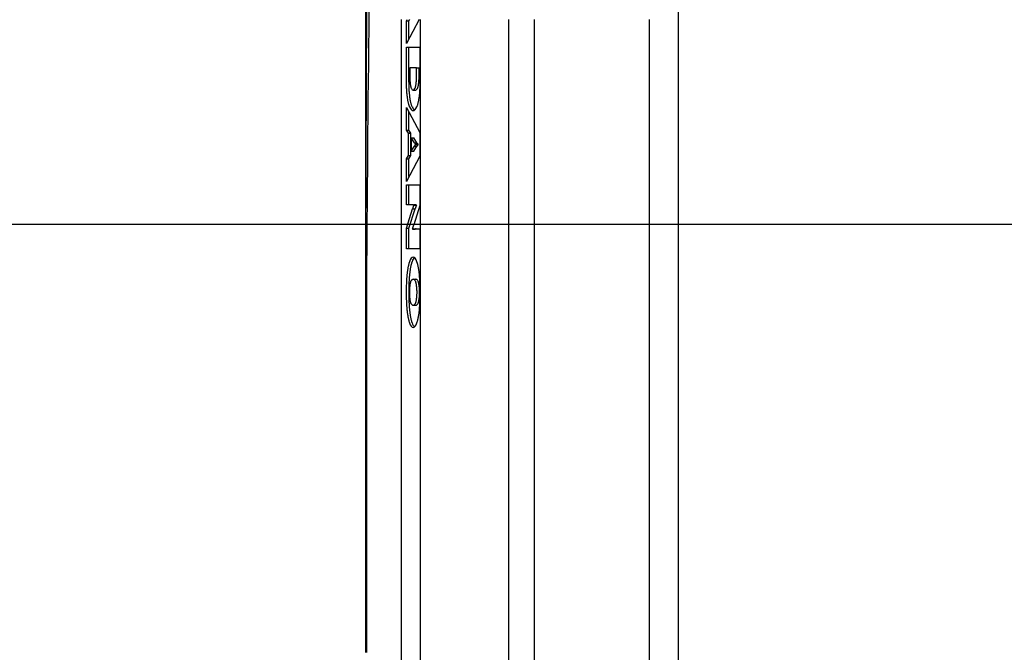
# Model space of a CAD drawing. Extents: x 17270 to 64146, y 4475 to 40036.
# Tile 41 of 53: x 33435 to 34574, y 35366 to 36098. Entities that reach past the tile are written whole.
import ezdxf

# ---------------------------------------------------------------- set-up
doc = ezdxf.new("R2010")
doc.units = 0
doc.layers.get('0').update_dxf_attribs({"linetype": 'CONTINUOUS'})

msp = doc.modelspace()

# ---------------------------------------------------------------- linework, layer by layer
at = {"color": 104, "linetype": 'Continuous'}
for p, q in [((34197, 36511.4), (34197, 33921.2)), ((33835.1, 36190.6), (33835.1, 35365.7)), ((34163.7, 33982.2), (34163.7, 36098.1)), ((33876.6, 36098.1), (33876.6, 33921.2)), ((33882.6, 36096.6), (33883.5, 36098.1)), ((33897.4, 36098.1), (33882.6, 36070.4)), ((33882.6, 36096.6), (33885.5, 36096.6)), ((33882.6, 36070.4), (33882.6, 36096.6)), ((33885.5, 36096.6), (33886.5, 36098.1)), ((33885.5, 36075.9), (33885.5, 36096.6)), ((33898.4, 36098.1), (33898.4, 35786.5)), ((34000.8, 36098.1), (34000.8, 33921.2)), ((34001, 33982.2), (34001, 36098.1)), ((34030.8, 33982.2), (34030.8, 36098.1)), ((33882.6, 36066.1), (33898.1, 36066.1)), ((33882.6, 36026), (33882.6, 36066.1)), ((33885.5, 36026), (33885.5, 36066.1)), ((33898.1, 36066.1), (33898.1, 36026)), ((33886.5, 36042.3), (33886.5, 36031.7)), ((33894.2, 36042.3), (33886.5, 36042.3)), ((33894.2, 36042.3), (33897.2, 36042.3)), ((33894.2, 36031.7), (33894.2, 36042.3)), ((33897.2, 36031.7), (33897.2, 36042.3)), ((33890.4, 36016.5), (33893.3, 36016.5)), ((33882.6, 35996.4), (33898.1, 35967.4)), ((33882.6, 35970.2), (33882.6, 35996.4)), ((33885.5, 35970.2), (33885.5, 35990.9)), ((33882.6, 35970.2), (33885.5, 35970.2)), ((33884.9, 35966.6), (33882.6, 35970.2)), ((33884.9, 35966.6), (33887.8, 35966.6)), ((33884.9, 35940.7), (33884.9, 35966.6)), ((33887.8, 35966.6), (33885.5, 35970.2)), ((33887.8, 35940.7), (33887.8, 35966.6)), ((33898.1, 35967.4), (33898.1, 35939.9)), ((33888.1, 35961.4), (33891.1, 35961.4)), ((33888.1, 35961.4), (33888.1, 35946)), ((33891.8, 35955.5), (33888.1, 35961.4)), ((33888.1, 35946), (33891.8, 35951.8)), ((33894.7, 35955.5), (33891.1, 35961.4)), ((33891.1, 35946), (33894.7, 35951.8)), ((33891.8, 35955.5), (33894.7, 35955.5)), ((33891.8, 35951.8), (33894.7, 35951.8)), ((33893.1, 35953.9), (33896.1, 35953.9)), ((33893.1, 35953.4), (33893.1, 35953.9)), ((33893.1, 35953.4), (33896.1, 35953.4)), ((33896.1, 35953.4), (33896.1, 35953.9)), ((33882.6, 35937.1), (33884.9, 35940.7)), ((33898.1, 35939.9), (33882.6, 35910.9)), ((33884.9, 35940.7), (33887.8, 35940.7)), ((33885.5, 35937.1), (33887.8, 35940.7)), ((33888.1, 35946), (33891.1, 35946)), ((33882.6, 35937.1), (33885.5, 35937.1)), ((33882.6, 35910.9), (33882.6, 35937.1)), ((33885.5, 35916.4), (33885.5, 35937.1)), ((33882.6, 35883.7), (33882.6, 35906.7)), ((33882.6, 35906.7), (33898.1, 35906.7)), ((33885.5, 35883.7), (33885.5, 35906.7)), ((33898.1, 35906.7), (33898.1, 35882.9)), ((33890, 35883.7), (33882.6, 35883.7)), ((33891.1, 35884), (33894, 35884)), ((33891.1, 35883.5), (33891.1, 35884)), ((33891.1, 35883.5), (33894, 35883.5)), ((33898.1, 35882.9), (33891.1, 35860.5)), ((33894, 35883.5), (33894, 35884)), ((33882.6, 35856.7), (33889.7, 35879.1)), ((33885.5, 35856.7), (33892.6, 35879.1)), ((33889.7, 35879.1), (33892.6, 35879.1)), ((33882.6, 35856.7), (33885.5, 35856.7)), ((33882.6, 35832.9), (33882.6, 35856.7)), ((33885.5, 35832.9), (33885.5, 35856.7)), ((33889.6, 35856.2), (33889.6, 35855.6)), ((33889.6, 35855.6), (33892.6, 35855.6)), ((33890.7, 35855.9), (33898.1, 35855.9)), ((33898.1, 35855.9), (33898.1, 35832.9)), ((33835.2, 35837.3), (33836.6, 35837.3)), ((33836.4, 35825.5), (33836.5, 35825.5)), ((33836.4, 35825.5), (33836.4, 35365.7)), ((33836.4, 35825.5), (33836.5, 35824.9)), ((33898.1, 35832.9), (33882.6, 35832.9)), ((33890.4, 35797.6), (33893.3, 35797.6)), ((33898.4, 35778.5), (33898.4, 33921.2)), ((33890.4, 35767.4), (33893.3, 35767.4))]:
    msp.add_line(p, q, dxfattribs=at)
at = {"color": 162, "linetype": 'Continuous'}
msp.add_line((33409.8, 35861.2), (46814.8, 35861.2), dxfattribs=at)
at = {"color": 104, "linetype": 'Continuous'}
for centre, radius, start, end in [((94913.7, 35699.6), 61078.6, 179.617799, 179.870817), ((33954.2, 35843.5), 119.2, 182.9596, 188.6741), ((34123, 35782.7), 240.7, 176.616, 180.0348), ((34125.9, 35782.7), 240.7, 176.616, 180.0348), ((33661.9, 35782.8), 236.6, 0.8931, 3.4041), ((34123, 35782.4), 240.7, 179.9652, 183.384), ((34125.9, 35782.4), 240.7, 179.9652, 183.384), ((33884.1, 35782.5), 14.9, 0.1226, 15.6929), ((33884.1, 35782.6), 14.9, 344.3071, 359.8774), ((33661.9, 35782.2), 236.6, 356.5959, 359.1069)]:
    msp.add_arc(centre, radius, start, end, dxfattribs=at)
for centre, major_axis, ratio, start_param, end_param in [((36582.7, 37942.2), (-554.6, -13124.7), 0.205037, 4.833325, 4.883077), ((33890.4, 36047.2), (0, -30.7), 0.193269, 5.922097, 6.283185), ((33890.3, 36047.3), (0, -30.7), 0.193156, 6.283084, 6.643876), ((33893.3, 36047.3), (0, -30.7), 0.193156, 6.283084, 6.643876), ((33890.3, 36045.6), (0, -52.8), 0.193149, 5.865159, 6.283029), ((33893.3, 36045.6), (0, -52.8), 0.193116, 5.865254, 6.138298), ((33890.4, 36045.7), (0, -52.9), 0.192926, 0.000124, 0.417432), ((33894.6, 35997.3), (-0.3, -43.8), 0.191531, 5.97934, 6.141717), ((33894.6, 35909.9), (0.3, -43.9), 0.191214, 3.28268, 3.445061), ((33897.5, 35997.3), (-0.3, -43.8), 0.191531, 5.97934, 6.141717), ((33897.5, 35909.9), (0.3, -43.9), 0.191214, 3.28268, 3.445061), ((33896.4, 35819.8), (-1.3, -72.1), 0.191447, 3.633305, 3.74855), ((33887.8, 35964.6), (2.3, -80.9), 0.155868, 6.278799, 6.366115), ((33899.4, 35819.8), (-1.3, -72.1), 0.191447, 3.633305, 3.74855), ((33883.1, 35938.5), (-0.2, -90.7), 0.174726, 0.434361, 0.536248), ((33891.5, 35818.9), (0.8, -37), 0.230197, 3.136384, 3.26546), ((33894.4, 35818.9), (0.8, -37), 0.230197, 3.136384, 3.26546), ((33890.3, 35774.8), (0, -48.4), 0.193125, 3.141643, 3.613851), ((33893.3, 35774.7), (0, -48.5), 0.192962, 3.299471, 3.613345), ((33890.4, 35774.8), (0, -48.4), 0.193106, 2.669483, 3.141562), ((33890.3, 35757.1), (0, -40.6), 0.193577, 2.887309, 3.141687), ((33893.3, 35757.1), (0, -40.6), 0.193577, 2.887309, 3.141687), ((33890.3, 35806.9), (0.1, -39.5), 0.196057, 6.025325, 6.282762), ((33890.4, 35807.7), (-0.1, -40.3), 0.19427, 0.000305, 0.255286), ((33893.4, 35807.7), (-0.1, -40.3), 0.19427, 0.000305, 0.255286), ((33890.3, 35790.1), (0, -48.3), 0.193293, 5.810588, 6.283078), ((33893.3, 35790.2), (0, -48.4), 0.19319, 5.810915, 6.125063), ((33890.4, 35790.2), (0, -48.4), 0.193274, 0.000087, 0.472448)]:
    msp.add_ellipse(centre, major_axis=major_axis, ratio=ratio, start_param=start_param, end_param=end_param, dxfattribs=at)
for points, knots in [([(33886.5, 36031.7), (33886.5, 36031.3), (33886.5, 36030.6), (33886.5, 36029.4), (33886.6, 36028.3), (33886.6, 36027.2), (33886.7, 36026.2), (33886.8, 36025.2), (33886.9, 36024.2), (33887, 36023.3), (33887.2, 36022.4), (33887.3, 36021.6), (33887.5, 36020.8), (33887.7, 36020.2), (33887.8, 36019.5), (33888, 36019), (33888.2, 36018.7), (33888.3, 36018.5)], [0, 0, 0, 0, 1.165234, 2.309761, 3.429308, 4.519595, 5.576349, 6.595311, 7.572247, 8.502963, 9.383325, 10.209287, 10.976937, 11.682559, 12.322746, 12.894586, 13.396, 13.396, 13.396, 13.396]), ([(33892.5, 36018.5), (33892.5, 36018.7), (33892.7, 36019), (33892.9, 36019.5), (33893.1, 36020.2), (33893.2, 36020.8), (33893.4, 36021.6), (33893.5, 36022.4), (33893.7, 36023.3), (33893.8, 36024.2), (33893.9, 36025.2), (33894, 36026.2), (33894.1, 36027.2), (33894.1, 36028.3), (33894.2, 36029.4), (33894.2, 36030.6), (33894.2, 36031.3), (33894.2, 36031.7)], [0, 0, 0, 0, 0.501415, 1.073259, 1.713452, 2.41908, 3.186735, 4.012703, 4.893069, 5.823789, 6.800729, 7.819693, 8.87645, 9.966738, 11.086285, 12.230813, 13.396047, 13.396047, 13.396047, 13.396047]), ([(33895.4, 36018.5), (33895.5, 36018.7), (33895.6, 36019), (33895.8, 36019.5), (33896, 36020.2), (33896.2, 36020.8), (33896.3, 36021.6), (33896.5, 36022.4), (33896.6, 36023.3), (33896.7, 36024.2), (33896.8, 36025.2), (33896.9, 36026.2), (33897, 36027.2), (33897.1, 36028.3), (33897.1, 36029.4), (33897.2, 36030.6), (33897.2, 36031.3), (33897.2, 36031.7)], [0, 0, 0, 0, 0.501415, 1.073259, 1.713452, 2.41908, 3.186735, 4.012703, 4.893069, 5.823789, 6.800729, 7.819693, 8.87645, 9.966738, 11.086285, 12.230813, 13.396047, 13.396047, 13.396047, 13.396047]), ([(33886.2, 35997.3), (33886.1, 35997.7), (33885.8, 35998.4), (33885.4, 35999.7), (33885, 36001.1), (33884.6, 36002.6), (33884.3, 36004.3), (33884, 36006.1), (33883.7, 36007.9), (33883.5, 36009.9), (33883.2, 36012), (33883, 36014.2), (33882.9, 36016.5), (33882.8, 36018.8), (33882.7, 36021.2), (33882.6, 36023.6), (33882.6, 36025.2), (33882.6, 36026)], [0, 0, 0, 0, 1.171656, 2.483599, 3.930591, 5.506259, 7.203522, 9.014841, 10.932364, 12.948034, 15.053644, 17.240891, 19.501401, 21.82676, 24.208527, 26.638254, 29.1075, 29.1075, 29.1075, 29.1075]), ([(33889.2, 35997.3), (33889, 35997.7), (33888.7, 35998.4), (33888.3, 35999.7), (33887.9, 36001.1), (33887.6, 36002.6), (33887.2, 36004.3), (33886.9, 36006.1), (33886.6, 36007.9), (33886.4, 36009.9), (33886.2, 36012), (33886, 36014.2), (33885.8, 36016.5), (33885.7, 36018.8), (33885.6, 36021.2), (33885.6, 36023.6), (33885.5, 36025.2), (33885.5, 36026)], [0, 0, 0, 0, 1.171656, 2.483599, 3.930591, 5.506259, 7.203522, 9.014841, 10.932364, 12.948034, 15.053644, 17.240891, 19.501401, 21.82676, 24.208527, 26.638254, 29.1075, 29.1075, 29.1075, 29.1075]), ([(33898.1, 36026), (33898.1, 36025.2), (33898.1, 36023.6), (33898, 36021.2), (33898, 36018.8), (33897.8, 36016.5), (33897.7, 36014.2), (33897.5, 36012), (33897.3, 36009.9), (33897, 36007.9), (33896.7, 36006.1), (33896.4, 36004.3), (33896.1, 36002.6), (33895.7, 36001.1), (33895.4, 35999.7), (33895, 35998.4), (33894.7, 35997.7), (33894.5, 35997.3)], [0, 0, 0, 0, 2.469246, 4.898973, 7.28074, 9.606098, 11.866608, 14.053855, 16.159465, 18.175134, 20.092657, 21.903975, 23.601239, 25.176908, 26.623901, 27.935846, 29.107506, 29.107506, 29.107506, 29.107506]), ([(33886.1, 35817.9), (33886, 35817.6), (33885.8, 35817), (33885.5, 35816), (33885.2, 35814.9), (33884.9, 35813.8), (33884.6, 35812.6), (33884.3, 35811.3), (33884.1, 35809.9), (33883.9, 35808.5), (33883.6, 35807), (33883.4, 35805.4), (33883.2, 35803.8), (33883.1, 35802.1), (33882.9, 35800.4), (33882.8, 35798.7), (33882.7, 35797.5), (33882.7, 35796.9)], [0, 0, 0, 0, 0.967614, 2.010869, 3.127929, 4.316699, 5.574891, 6.900079, 8.289733, 9.741242, 11.251938, 12.819102, 14.439984, 16.111804, 17.831761, 19.597039, 21.404811, 21.404811, 21.404811, 21.404811]), ([(33889, 35817.9), (33888.9, 35817.6), (33888.7, 35817), (33888.4, 35816), (33888.1, 35814.9), (33887.8, 35813.8), (33887.5, 35812.6), (33887.3, 35811.3), (33887, 35809.9), (33886.8, 35808.5), (33886.6, 35807), (33886.4, 35805.4), (33886.2, 35803.8), (33886, 35802.1), (33885.9, 35800.4), (33885.7, 35798.7), (33885.7, 35797.5), (33885.6, 35796.9)], [0, 0, 0, 0, 0.967614, 2.010869, 3.127929, 4.316699, 5.574891, 6.900079, 8.289733, 9.741242, 11.251938, 12.819102, 14.439984, 16.111804, 17.831761, 19.597039, 21.404811, 21.404811, 21.404811, 21.404811]), ([(33898, 35796.9), (33898, 35797.5), (33897.9, 35798.7), (33897.8, 35800.4), (33897.6, 35802.1), (33897.5, 35803.8), (33897.3, 35805.4), (33897.1, 35807), (33896.9, 35808.5), (33896.6, 35809.9), (33896.4, 35811.3), (33896.1, 35812.6), (33895.8, 35813.8), (33895.6, 35814.9), (33895.3, 35816), (33895, 35817), (33894.7, 35817.6), (33894.6, 35817.9)], [0, 0, 0, 0, 1.80778, 3.573065, 5.293028, 6.964853, 8.585739, 10.152907, 11.663603, 13.115113, 14.504765, 15.829951, 17.08814, 18.276906, 19.393962, 20.437214, 21.404827, 21.404827, 21.404827, 21.404827]), ([(33886.3, 35782.5), (33886.3, 35783), (33886.3, 35783.8), (33886.4, 35785.1), (33886.4, 35786.3), (33886.5, 35787.5), (33886.6, 35788.6), (33886.7, 35789.7), (33886.8, 35790.7), (33887, 35791.7), (33887.1, 35792.6), (33887.3, 35793.5), (33887.5, 35794.2), (33887.7, 35794.9), (33887.9, 35795.5), (33888.1, 35795.9), (33888.3, 35796.2), (33888.4, 35796.3)], [0, 0, 0, 0, 1.288714, 2.550134, 3.778892, 4.969614, 6.116939, 7.215523, 8.260067, 9.245339, 10.166209, 11.017709, 11.79512, 12.494124, 13.111076, 13.643522, 14.091271, 14.091271, 14.091271, 14.091271]), ([(33888.4, 35796.3), (33888.4, 35796.4), (33888.5, 35796.5), (33888.6, 35796.7), (33888.8, 35796.8), (33888.9, 35796.9), (33889, 35797.1), (33889.2, 35797.2), (33889.3, 35797.3), (33889.4, 35797.4), (33889.6, 35797.4), (33889.7, 35797.5), (33889.8, 35797.5), (33890, 35797.6), (33890.1, 35797.6), (33890.2, 35797.6), (33890.3, 35797.6), (33890.4, 35797.6)], [0, 0, 0, 0, 0.211782, 0.414915, 0.609659, 0.796311, 0.975208, 1.146741, 1.311354, 1.469552, 1.621911, 1.769077, 1.91177, 2.050786, 2.186989, 2.3213, 2.454685, 2.454685, 2.454685, 2.454685]), ([(33892.3, 35796.3), (33892.4, 35796.2), (33892.6, 35795.9), (33892.8, 35795.5), (33893, 35794.9), (33893.2, 35794.2), (33893.4, 35793.5), (33893.6, 35792.6), (33893.8, 35791.7), (33893.9, 35790.7), (33894, 35789.7), (33894.1, 35788.6), (33894.2, 35787.5), (33894.3, 35786.3), (33894.4, 35785.1), (33894.4, 35783.8), (33894.4, 35783), (33894.4, 35782.5)], [0, 0, 0, 0, 0.447743, 0.980185, 1.597134, 2.296135, 3.073545, 3.925043, 4.845913, 5.831184, 6.875728, 7.974312, 9.121637, 10.312359, 11.541117, 12.802537, 14.091251, 14.091251, 14.091251, 14.091251]), ([(33895.3, 35796.3), (33895.4, 35796.2), (33895.5, 35795.9), (33895.8, 35795.5), (33896, 35794.9), (33896.2, 35794.2), (33896.4, 35793.5), (33896.5, 35792.6), (33896.7, 35791.7), (33896.8, 35790.7), (33897, 35789.7), (33897.1, 35788.6), (33897.2, 35787.5), (33897.2, 35786.3), (33897.3, 35785.1), (33897.3, 35783.8), (33897.3, 35783), (33897.3, 35782.5)], [0, 0, 0, 0, 0.447743, 0.980185, 1.597134, 2.296135, 3.073545, 3.925043, 4.845913, 5.831184, 6.875728, 7.974312, 9.121637, 10.312359, 11.541117, 12.802537, 14.091251, 14.091251, 14.091251, 14.091251]), ([(33888.4, 35768.7), (33888.3, 35768.8), (33888.1, 35769.1), (33887.9, 35769.6), (33887.7, 35770.2), (33887.5, 35770.8), (33887.3, 35771.6), (33887.1, 35772.4), (33887, 35773.3), (33886.8, 35774.3), (33886.7, 35775.3), (33886.6, 35776.4), (33886.5, 35777.6), (33886.4, 35778.8), (33886.4, 35780), (33886.3, 35781.2), (33886.3, 35782.1), (33886.3, 35782.5)], [0, 0, 0, 0, 0.448264, 0.981187, 1.598562, 2.297932, 3.075652, 3.927408, 4.848484, 5.833917, 6.878583, 7.977254, 9.124637, 10.315395, 11.544171, 12.805598, 14.094313, 14.094313, 14.094313, 14.094313]), ([(33894.4, 35782.5), (33894.4, 35782.1), (33894.4, 35781.2), (33894.4, 35780), (33894.3, 35778.8), (33894.2, 35777.6), (33894.1, 35776.4), (33894, 35775.3), (33893.9, 35774.3), (33893.8, 35773.3), (33893.6, 35772.4), (33893.4, 35771.6), (33893.2, 35770.8), (33893, 35770.2), (33892.8, 35769.6), (33892.6, 35769.1), (33892.4, 35768.8), (33892.3, 35768.7)], [0, 0, 0, 0, 1.288715, 2.550142, 3.778918, 4.969676, 6.117059, 7.21573, 8.260396, 9.245828, 10.166903, 11.018658, 11.796376, 12.495744, 13.113116, 13.646035, 14.094293, 14.094293, 14.094293, 14.094293]), ([(33897.3, 35782.5), (33897.3, 35782.1), (33897.3, 35781.2), (33897.3, 35780), (33897.2, 35778.8), (33897.2, 35777.6), (33897.1, 35776.4), (33897, 35775.3), (33896.8, 35774.3), (33896.7, 35773.3), (33896.5, 35772.4), (33896.4, 35771.6), (33896.2, 35770.8), (33896, 35770.2), (33895.8, 35769.6), (33895.5, 35769.1), (33895.4, 35768.8), (33895.3, 35768.7)], [0, 0, 0, 0, 1.288715, 2.550142, 3.778918, 4.969676, 6.117059, 7.21573, 8.260396, 9.245828, 10.166903, 11.018658, 11.796376, 12.495744, 13.113116, 13.646035, 14.094293, 14.094293, 14.094293, 14.094293]), ([(33882.7, 35768.2), (33882.7, 35767.6), (33882.8, 35766.4), (33882.9, 35764.6), (33883.1, 35762.9), (33883.2, 35761.2), (33883.4, 35759.6), (33883.6, 35758.1), (33883.9, 35756.6), (33884.1, 35755.2), (33884.3, 35753.8), (33884.6, 35752.5), (33884.9, 35751.3), (33885.2, 35750.1), (33885.5, 35749), (33885.8, 35748), (33886, 35747.4), (33886.1, 35747.1)], [0, 0, 0, 0, 1.807773, 3.573058, 5.293033, 6.964888, 8.585829, 10.15308, 11.663897, 13.115567, 14.505427, 15.830871, 17.089375, 18.278515, 19.396011, 20.439769, 21.407956, 21.407956, 21.407956, 21.407956]), ([(33885.6, 35768.2), (33885.7, 35767.6), (33885.7, 35766.4), (33885.9, 35764.6), (33886, 35762.9), (33886.2, 35761.2), (33886.4, 35759.6), (33886.6, 35758.1), (33886.8, 35756.6), (33887, 35755.2), (33887.3, 35753.8), (33887.5, 35752.5), (33887.8, 35751.3), (33888.1, 35750.1), (33888.4, 35749), (33888.7, 35748), (33888.9, 35747.4), (33889, 35747.1)], [0, 0, 0, 0, 1.807773, 3.573058, 5.293033, 6.964888, 8.585829, 10.15308, 11.663897, 13.115567, 14.505427, 15.830871, 17.089375, 18.278515, 19.396011, 20.439769, 21.407956, 21.407956, 21.407956, 21.407956]), ([(33894.6, 35747.1), (33894.7, 35747.4), (33895, 35748), (33895.3, 35749), (33895.6, 35750.1), (33895.8, 35751.3), (33896.1, 35752.5), (33896.4, 35753.8), (33896.6, 35755.2), (33896.9, 35756.6), (33897.1, 35758.1), (33897.3, 35759.6), (33897.5, 35761.2), (33897.6, 35762.9), (33897.8, 35764.6), (33897.9, 35766.4), (33898, 35767.6), (33898, 35768.2)], [0, 0, 0, 0, 0.968186, 2.011941, 3.129433, 4.31857, 5.57707, 6.902512, 8.29237, 9.744041, 11.254858, 12.822113, 14.443057, 16.114918, 17.834899, 19.600191, 21.407972, 21.407972, 21.407972, 21.407972])]:
    msp.add_open_spline(points, degree=3, knots=knots, dxfattribs=at)

doc.saveas('drawing.dxf')
